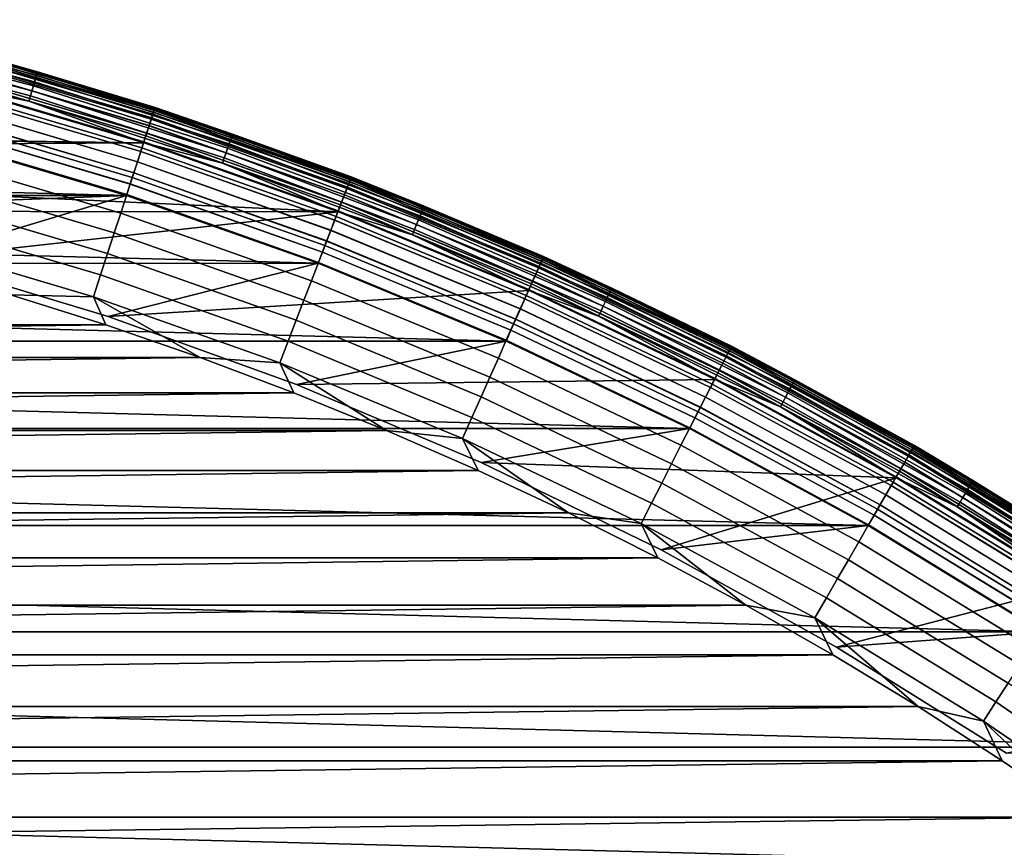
# Model space of a CAD drawing. Header units: metres. Extents: x -22 to 244, y -22 to 22.
# Tile 58 of 146: x 5.91 to 11.24, y 16.45 to 20.92. Entities that reach past the tile are written whole.
import ezdxf

# ---------------------------------------------------------------- set-up
doc = ezdxf.new("R2010")
doc.units = ezdxf.units.M
doc.layers.add('solid_10_151_113_XXX', color=7, linetype='CONTINUOUS')

msp = doc.modelspace()

# ---------------------------------------------------------------- linework, layer by layer
at = {"layer": 'solid_10_151_113_XXX'}
for points in [[(4.929534, 20.888098, 213.332565), (5.998291, 20.606636, 213.332565), (5.992594, 20.587063, 213.30867), (4.924852, 20.868258, 213.30867)], [(4.933299, 20.904051, 213.359375), (6.002872, 20.622374, 213.359375), (5.998291, 20.606636, 213.332565), (4.929534, 20.888098, 213.332565)], [(4.936054, 20.915724, 213.388412), (6.006224, 20.633888, 213.388412), (6.002872, 20.622374, 213.359375), (4.933299, 20.904051, 213.359375)], [(4.93773, 20.922825, 213.418961), (6.008264, 20.640896, 213.418961), (6.006224, 20.633888, 213.388412), (4.936054, 20.915724, 213.388412)], [(4.93773, 20.922825, 213.418961), (5.56461, 20.767405, 213.449997), (6.008264, 20.640896, 213.418961)], [(4.913217, 20.818956, 213.27182), (5.978436, 20.538425, 213.27182), (5.970325, 20.510561, 213.259796), (4.906551, 20.79071, 213.259796)], [(4.919368, 20.84502, 213.288254), (5.985921, 20.564138, 213.288254), (5.978436, 20.538425, 213.27182), (4.913217, 20.818956, 213.27182)], [(4.924852, 20.868258, 213.30867), (5.992594, 20.587063, 213.30867), (5.985921, 20.564138, 213.288254), (4.919368, 20.84502, 213.288254)], [(4.906551, 20.79071, 213.259796), (5.970325, 20.510561, 213.259796), (5.961788, 20.481232, 213.252457), (4.899535, 20.760983, 213.252457)], [(5.562908, 20.761055, 268.875427), (6.641834, 20.441463, 268.875427), (6.643863, 20.447716, 268.75), (5.564608, 20.767406, 268.75)], [(6.642543, 20.443647, 0.934737), (5.563502, 20.763273, 0.934737), (5.56461, 20.767405, 1), (6.643865, 20.447716, 1)], [(5.563524, 20.763355, 212.364609), (6.64257, 20.443727, 212.364609), (6.643865, 20.447716, 212.300003), (5.56461, 20.767405, 212.300003)], [(5.564608, 20.767406, 268.75), (6.643863, 20.447716, 268.75), (6.643866, 20.447716, 213.449997), (5.56461, 20.767405, 213.449997)], [(6.643865, 20.447716, 1), (5.56461, 20.767405, 1), (5.56461, 20.767405, 212.300003), (6.643865, 20.447716, 212.300003)], [(6.008264, 20.640896, 213.418961), (5.56461, 20.767405, 213.449997), (6.643866, 20.447716, 213.449997)], [(4.899535, 20.760983, 213.252457), (5.961788, 20.481232, 213.252457), (5.514802, 20.573696, 213.25)], [(5.554746, 20.730593, 0.808537), (6.632089, 20.41147, 0.808537), (6.623135, 20.383913, 0.74983), (5.547246, 20.702606, 0.74983)], [(5.547331, 20.702921, 212.549606), (6.623236, 20.384224, 212.549606), (6.632166, 20.411709, 212.49086), (5.554811, 20.730835, 212.49086)], [(5.549388, 20.7106, 269.121063), (6.625692, 20.391783, 269.121063), (6.635754, 20.42275, 268.999603), (5.557816, 20.74205, 268.999603)], [(5.560195, 20.750933, 0.870527), (6.638596, 20.431496, 0.870527), (6.632089, 20.41147, 0.808537), (5.554746, 20.730593, 0.808537)], [(5.554811, 20.730835, 212.49086), (6.632166, 20.411709, 212.49086), (6.638648, 20.431656, 212.428833), (5.560239, 20.751095, 212.428833)], [(5.557816, 20.74205, 268.999603), (6.635754, 20.42275, 268.999603), (6.641834, 20.441463, 268.875427), (5.562908, 20.761055, 268.875427)], [(5.563502, 20.763273, 0.934737), (6.642543, 20.443647, 0.934737), (6.638596, 20.431496, 0.870527), (5.560195, 20.750933, 0.870527)], [(5.560239, 20.751095, 212.428833), (6.638648, 20.431656, 212.428833), (6.64257, 20.443727, 212.364609), (5.563524, 20.763355, 212.364609)], [(5.522934, 20.611872, 269.350433), (6.594107, 20.294575, 269.350433), (6.611759, 20.348902, 269.238434), (5.537718, 20.667048, 269.238434)], [(5.537826, 20.667448, 0.695412), (6.611887, 20.349297, 0.695412), (6.598539, 20.308216, 0.646215), (5.526647, 20.625725, 0.646215)], [(5.526766, 20.626173, 212.65332), (6.598682, 20.308657, 212.65332), (6.61201, 20.349676, 212.604065), (5.537929, 20.667833, 212.604065)], [(5.537718, 20.667048, 269.238434), (6.611759, 20.348902, 269.238434), (6.625692, 20.391783, 269.121063), (5.549388, 20.7106, 269.121063)], [(5.547246, 20.702606, 0.74983), (6.623135, 20.383913, 0.74983), (6.611887, 20.349297, 0.695412), (5.537826, 20.667448, 0.695412)], [(5.537929, 20.667833, 212.604065), (6.61201, 20.349676, 212.604065), (6.623236, 20.384224, 212.549606), (5.547331, 20.702921, 212.549606)], [(5.505198, 20.545677, 269.455841), (6.572931, 20.229401, 269.455841), (6.594107, 20.294575, 269.350433), (5.522934, 20.611872, 269.350433)], [(5.526647, 20.625725, 0.646215), (6.598539, 20.308216, 0.646215), (6.583319, 20.261374, 0.603084), (5.513899, 20.57815, 0.603084)], [(5.514033, 20.578651, 212.696518), (6.58348, 20.261868, 212.696518), (6.598682, 20.308657, 212.65332), (5.526766, 20.626173, 212.65332)], [(5.998291, 20.606636, 213.332565), (7.051142, 20.270529, 213.332565), (7.044445, 20.251276, 213.30867), (5.992594, 20.587063, 213.30867)], [(6.002872, 20.622374, 213.359375), (7.056528, 20.286011, 213.359375), (7.051142, 20.270529, 213.332565), (5.998291, 20.606636, 213.332565)], [(6.006224, 20.633888, 213.388412), (7.060468, 20.297337, 213.388412), (7.056528, 20.286011, 213.359375), (6.002872, 20.622374, 213.359375)], [(6.008264, 20.640896, 213.418961), (7.062865, 20.30423, 213.418961), (7.060468, 20.297337, 213.388412), (6.006224, 20.633888, 213.388412)], [(6.008264, 20.640896, 213.418961), (6.643866, 20.447716, 213.449997), (7.062865, 20.30423, 213.418961)], [(5.514802, 20.573696, 213.25), (6.584336, 20.256763, 213.25), (0, 20.346386, 213.25), (-5.514826, 20.573689, 213.25)], [(5.513899, 20.57815, 0.603084), (6.583319, 20.261374, 0.603084), (6.566488, 20.209574, 0.566758), (5.499802, 20.525541, 0.566758)], [(5.499949, 20.526089, 212.73291), (6.566664, 20.210114, 212.73291), (6.58348, 20.261868, 212.696518), (5.514033, 20.578651, 212.696518)], [(5.961788, 20.481232, 213.252457), (6.584336, 20.256763, 213.25), (5.514802, 20.573696, 213.25)], [(5.985921, 20.564138, 213.288254), (7.0366, 20.228724, 213.288254), (7.027802, 20.203432, 213.27182), (5.978436, 20.538425, 213.27182)], [(5.992594, 20.587063, 213.30867), (7.044445, 20.251276, 213.30867), (7.0366, 20.228724, 213.288254), (5.985921, 20.564138, 213.288254)], [(5.499802, 20.525541, 0.566758), (6.566488, 20.209574, 0.566758), (6.548335, 20.153704, 0.53786), (5.484598, 20.468798, 0.53786)], [(5.484704, 20.469194, 269.553528), (6.548462, 20.154095, 269.553528), (6.572931, 20.229401, 269.455841), (5.505198, 20.545677, 269.455841)], [(5.484754, 20.469381, 212.761887), (6.548522, 20.154278, 212.761887), (6.566664, 20.210114, 212.73291), (5.499949, 20.526089, 212.73291)], [(5.970325, 20.510561, 213.259796), (7.018268, 20.176022, 213.259796), (7.008232, 20.147171, 213.252457), (5.961788, 20.481232, 213.252457)], [(5.978436, 20.538425, 213.27182), (7.027802, 20.203432, 213.27182), (7.018268, 20.176022, 213.259796), (5.970325, 20.510561, 213.259796)], [(5.461678, 20.383259, 269.642365), (6.52097, 20.069483, 269.642365), (6.548462, 20.154095, 269.553528), (5.484704, 20.469194, 269.553528)], [(5.484598, 20.468798, 0.53786), (6.548335, 20.153704, 0.53786), (6.529171, 20.094721, 0.516885), (5.468546, 20.408894, 0.516885)], [(5.46871, 20.409504, 212.782944), (6.529366, 20.095324, 212.782944), (6.548522, 20.154278, 212.761887), (5.484754, 20.469381, 212.761887)], [(5.961788, 20.481232, 213.252457), (7.008232, 20.147171, 213.252457), (6.584336, 20.256763, 213.25)], [(6.641834, 20.441463, 268.875427), (7.702555, 20.065842, 268.875427), (7.704909, 20.07198, 268.75), (6.643863, 20.447716, 268.75)], [(7.703378, 20.067986, 0.934737), (6.642543, 20.443647, 0.934737), (6.643865, 20.447716, 1), (7.704911, 20.07198, 1)], [(6.64257, 20.443727, 212.364609), (7.703408, 20.068066, 212.364609), (7.704911, 20.07198, 212.300003), (6.643865, 20.447716, 212.300003)], [(6.643863, 20.447716, 268.75), (7.704909, 20.07198, 268.75), (7.704911, 20.07198, 213.449997), (6.643866, 20.447716, 213.449997)], [(7.704911, 20.07198, 1), (6.643865, 20.447716, 1), (6.643865, 20.447716, 212.300003), (7.704911, 20.07198, 212.300003)], [(7.062865, 20.30423, 213.418961), (6.643866, 20.447716, 213.449997), (7.704911, 20.07198, 213.449997)], [(5.468546, 20.408894, 0.516885), (6.529171, 20.094721, 0.516885), (6.509324, 20.033638, 0.504193), (5.451923, 20.346855, 0.504193)], [(5.452091, 20.347481, 212.795715), (6.509524, 20.034256, 212.795715), (6.529366, 20.095324, 212.782944), (5.46871, 20.409504, 212.782944)], [(6.611759, 20.348902, 269.238434), (7.667677, 19.974981, 269.238434), (7.683836, 20.017075, 269.121063), (6.625692, 20.391783, 269.121063)], [(6.632089, 20.41147, 0.808537), (7.691253, 20.0364, 0.808537), (7.68087, 20.00935, 0.74983), (6.623135, 20.383913, 0.74983)], [(6.623236, 20.384224, 212.549606), (7.680987, 20.009655, 212.549606), (7.691343, 20.036634, 212.49086), (6.632166, 20.411709, 212.49086)], [(6.625692, 20.391783, 269.121063), (7.683836, 20.017075, 269.121063), (7.695504, 20.047474, 268.999603), (6.635754, 20.42275, 268.999603)], [(6.638596, 20.431496, 0.870527), (7.698799, 20.056057, 0.870527), (7.691253, 20.0364, 0.808537), (6.632089, 20.41147, 0.808537)], [(6.632166, 20.411709, 212.49086), (7.691343, 20.036634, 212.49086), (7.69886, 20.056215, 212.428833), (6.638648, 20.431656, 212.428833)], [(6.635754, 20.42275, 268.999603), (7.695504, 20.047474, 268.999603), (7.702555, 20.065842, 268.875427), (6.641834, 20.441463, 268.875427)], [(6.642543, 20.443647, 0.934737), (7.703378, 20.067986, 0.934737), (7.698799, 20.056057, 0.870527), (6.638596, 20.431496, 0.870527)], [(6.638648, 20.431656, 212.428833), (7.69886, 20.056215, 212.428833), (7.703408, 20.068066, 212.364609), (6.64257, 20.443727, 212.364609)], [(6.584336, 20.256763, 213.25), (1.082858, 20.317549, 213.25), (0, 20.346386, 213.25)], [(5.451923, 20.346855, 0.504193), (6.509324, 20.033638, 0.504193), (6.489937, 19.971996, 0.5), (5.43567, 20.284315, 0.5)], [(5.452091, 20.347481, 212.795715), (5.435685, 20.284311, 212.800003), (6.489954, 19.971991, 212.800003), (6.509524, 20.034256, 212.795715)], [(5.436372, 20.288816, 269.721405), (6.490757, 19.976494, 269.721405), (6.52097, 20.069483, 269.642365), (5.461678, 20.383259, 269.642365)], [(6.594107, 20.294575, 269.350433), (7.647206, 19.921654, 269.350433), (7.667677, 19.974981, 269.238434), (6.611759, 20.348902, 269.238434)], [(6.611887, 20.349297, 0.695412), (7.667826, 19.97537, 0.695412), (7.652346, 19.935043, 0.646215), (6.598539, 20.308216, 0.646215)], [(6.598682, 20.308657, 212.65332), (7.652512, 19.935476, 212.65332), (7.667969, 19.975742, 212.604065), (6.61201, 20.349676, 212.604065)], [(6.623135, 20.383913, 0.74983), (7.68087, 20.00935, 0.74983), (7.667826, 19.97537, 0.695412), (6.611887, 20.349297, 0.695412)], [(6.61201, 20.349676, 212.604065), (7.667969, 19.975742, 212.604065), (7.680987, 20.009655, 212.549606), (6.623236, 20.384224, 212.549606)], [(6.584336, 20.256763, 213.25), (2.162697, 20.231117, 213.25), (1.082858, 20.317549, 213.25)], [(5.409064, 20.186903, 269.789795), (6.458152, 19.87615, 269.789795), (6.490757, 19.976494, 269.721405), (5.436372, 20.288816, 269.721405)], [(6.572931, 20.229401, 269.455841), (7.622648, 19.857677, 269.455841), (7.647206, 19.921654, 269.350433), (6.594107, 20.294575, 269.350433)], [(6.598539, 20.308216, 0.646215), (7.652346, 19.935043, 0.646215), (7.634696, 19.889061, 0.603084), (6.583319, 20.261374, 0.603084)], [(6.58348, 20.261868, 212.696518), (7.634881, 19.889547, 212.696518), (7.652512, 19.935476, 212.65332), (6.598682, 20.308657, 212.65332)], [(7.056528, 20.286011, 213.359375), (8.09147, 19.895851, 213.359375), (8.085295, 19.880669, 213.332565), (7.051142, 20.270529, 213.332565)], [(7.060468, 20.297337, 213.388412), (8.095987, 19.906961, 213.388412), (8.09147, 19.895851, 213.359375), (7.056528, 20.286011, 213.359375)], [(7.062865, 20.30423, 213.418961), (8.098737, 19.913721, 213.418961), (8.095987, 19.906961, 213.388412), (7.060468, 20.297337, 213.388412)], [(7.062865, 20.30423, 213.418961), (7.704911, 20.07198, 213.449997), (8.098737, 19.913721, 213.418961)], [(-6.489959, 19.971989, 0.5), (-5.43569, 20.284309, 0.5), (6.489937, 19.971996, 0.5)], [(-5.43569, 20.284309, 0.5), (5.43567, 20.284315, 0.5), (6.489937, 19.971996, 0.5)], [(6.584336, 20.256763, 213.25), (7.635867, 19.884253, 213.25), (3.236387, 20.087339, 213.25), (2.162697, 20.231117, 213.25)], [(4.300873, 19.886627, 212.800003), (6.489954, 19.971991, 212.800003), (5.435685, 20.284311, 212.800003), (3.236405, 20.087336, 212.800003)], [(6.583319, 20.261374, 0.603084), (7.634696, 19.889061, 0.603084), (7.615177, 19.838213, 0.566758), (6.566488, 20.209574, 0.566758)], [(6.566664, 20.210114, 212.73291), (7.61538, 19.838743, 212.73291), (7.634881, 19.889547, 212.696518), (6.58348, 20.261868, 212.696518)], [(7.008232, 20.147171, 213.252457), (7.635867, 19.884253, 213.25), (6.584336, 20.256763, 213.25)], [(7.044445, 20.251276, 213.30867), (8.077615, 19.861784, 213.30867), (8.06862, 19.839666, 213.288254), (7.0366, 20.228724, 213.288254)], [(7.051142, 20.270529, 213.332565), (8.085295, 19.880669, 213.332565), (8.077615, 19.861784, 213.30867), (7.044445, 20.251276, 213.30867)], [(5.380055, 20.078638, 269.846771), (6.423516, 19.76955, 269.846771), (6.458152, 19.87615, 269.789795), (5.409064, 20.186903, 269.789795)], [(6.566488, 20.209574, 0.566758), (7.615177, 19.838213, 0.566758), (7.594124, 19.783371, 0.53786), (6.548335, 20.153704, 0.53786)], [(6.548462, 20.154095, 269.553528), (7.594272, 19.783754, 269.553528), (7.622648, 19.857677, 269.455841), (6.572931, 20.229401, 269.455841)], [(6.548522, 20.154278, 212.761887), (7.594341, 19.783936, 212.761887), (7.61538, 19.838743, 212.73291), (6.566664, 20.210114, 212.73291)], [(7.027802, 20.203432, 213.27182), (8.058532, 19.814861, 213.27182), (8.047599, 19.787977, 213.259796), (7.018268, 20.176022, 213.259796)], [(7.0366, 20.228724, 213.288254), (8.06862, 19.839666, 213.288254), (8.058532, 19.814861, 213.27182), (7.027802, 20.203432, 213.27182)], [(6.52097, 20.069483, 269.642365), (7.562389, 19.700697, 269.642365), (7.594272, 19.783754, 269.553528), (6.548462, 20.154095, 269.553528)], [(6.548335, 20.153704, 0.53786), (7.594124, 19.783371, 0.53786), (7.571899, 19.725471, 0.516885), (6.529171, 20.094721, 0.516885)], [(6.529366, 20.095324, 212.782944), (7.572126, 19.726063, 212.782944), (7.594341, 19.783936, 212.761887), (6.548522, 20.154278, 212.761887)], [(7.018268, 20.176022, 213.259796), (8.047599, 19.787977, 213.259796), (8.036091, 19.759682, 213.252457), (7.008232, 20.147171, 213.252457)], [(7.008232, 20.147171, 213.252457), (8.036091, 19.759682, 213.252457), (7.635867, 19.884253, 213.25)], [(7.635867, 19.884253, 213.25), (4.300851, 19.886631, 213.25), (3.236387, 20.087339, 213.25)], [(5.349662, 19.96521, 269.891693), (6.387228, 19.657867, 269.891693), (6.423516, 19.76955, 269.846771), (5.380055, 20.078638, 269.846771)], [(6.529171, 20.094721, 0.516885), (7.571899, 19.725471, 0.516885), (7.548882, 19.665512, 0.504193), (6.509324, 20.033638, 0.504193)], [(6.509524, 20.034256, 212.795715), (7.549115, 19.666117, 212.795715), (7.572126, 19.726063, 212.782944), (6.529366, 20.095324, 212.782944)], [(6.509324, 20.033638, 0.504193), (7.548882, 19.665512, 0.504193), (7.526398, 19.604931, 0.5), (6.489937, 19.971996, 0.5)], [(6.509524, 20.034256, 212.795715), (6.489954, 19.971991, 212.800003), (7.52642, 19.604921, 212.800003), (7.549115, 19.666117, 212.795715)], [(6.490757, 19.976494, 269.721405), (7.52735, 19.609417, 269.721405), (7.562389, 19.700697, 269.642365), (6.52097, 20.069483, 269.642365)], [(7.691253, 20.0364, 0.808537), (8.729337, 19.606411, 0.808537), (8.717551, 19.579941, 0.74983), (7.68087, 20.00935, 0.74983)], [(7.680987, 20.009655, 212.549606), (8.717685, 19.58024, 212.549606), (8.729439, 19.60664, 212.49086), (7.691343, 20.036634, 212.49086)], [(7.683836, 20.017075, 269.121063), (8.720918, 19.587502, 269.121063), (8.734161, 19.617249, 268.999603), (7.695504, 20.047474, 268.999603)], [(7.698799, 20.056057, 0.870527), (8.737902, 19.625648, 0.870527), (8.729337, 19.606411, 0.808537), (7.691253, 20.0364, 0.808537)], [(7.691343, 20.036634, 212.49086), (8.729439, 19.60664, 212.49086), (8.73797, 19.625803, 212.428833), (7.69886, 20.056215, 212.428833)], [(7.695504, 20.047474, 268.999603), (8.734161, 19.617249, 268.999603), (8.742164, 19.635221, 268.875427), (7.702555, 20.065842, 268.875427)], [(7.703378, 20.067986, 0.934737), (8.743098, 19.63732, 0.934737), (8.737902, 19.625648, 0.870527), (7.698799, 20.056057, 0.870527)], [(7.69886, 20.056215, 212.428833), (8.73797, 19.625803, 212.428833), (8.743133, 19.637398, 212.364609), (7.703408, 20.068066, 212.364609)], [(7.702555, 20.065842, 268.875427), (8.742164, 19.635221, 268.875427), (8.744835, 19.641228, 268.75), (7.704909, 20.07198, 268.75)], [(8.743098, 19.63732, 0.934737), (7.703378, 20.067986, 0.934737), (7.704911, 20.07198, 1), (8.744838, 19.641228, 1)], [(7.703408, 20.068066, 212.364609), (8.743133, 19.637398, 212.364609), (8.744838, 19.641228, 212.300003), (7.704911, 20.07198, 212.300003)], [(7.704909, 20.07198, 268.75), (8.744835, 19.641228, 268.75), (8.744838, 19.641228, 213.449997), (7.704911, 20.07198, 213.449997)], [(8.744838, 19.641228, 1), (7.704911, 20.07198, 1), (7.704911, 20.07198, 212.300003), (8.744838, 19.641228, 212.300003)], [(8.098737, 19.913721, 213.418961), (7.704911, 20.07198, 213.449997), (8.744838, 19.641228, 213.449997)], [(-7.526426, 19.604919, 0.5), (-6.489959, 19.971989, 0.5), (7.526398, 19.604931, 0.5)], [(-6.489959, 19.971989, 0.5), (6.489937, 19.971996, 0.5), (7.526398, 19.604931, 0.5)], [(4.300873, 19.886627, 212.800003), (5.353235, 19.629526, 212.800003), (6.489954, 19.971991, 212.800003)], [(6.390269, 19.316828, 212.800003), (7.52642, 19.604921, 212.800003), (6.489954, 19.971991, 212.800003), (5.353235, 19.629526, 212.800003)], [(6.458152, 19.87615, 269.789795), (7.489539, 19.510916, 269.789795), (7.52735, 19.609417, 269.721405), (6.490757, 19.976494, 269.721405)], [(7.647206, 19.921654, 269.350433), (8.679345, 19.494127, 269.350433), (8.702579, 19.54631, 269.238434), (7.667677, 19.974981, 269.238434)], [(7.667826, 19.97537, 0.695412), (8.702747, 19.546692, 0.695412), (8.685179, 19.507231, 0.646215), (7.652346, 19.935043, 0.646215)], [(7.652512, 19.935476, 212.65332), (8.685367, 19.507652, 212.65332), (8.702909, 19.547054, 212.604065), (7.667969, 19.975742, 212.604065)], [(7.667677, 19.974981, 269.238434), (8.702579, 19.54631, 269.238434), (8.720918, 19.587502, 269.121063), (7.683836, 20.017075, 269.121063)], [(7.68087, 20.00935, 0.74983), (8.717551, 19.579941, 0.74983), (8.702747, 19.546692, 0.695412), (7.667826, 19.97537, 0.695412)], [(7.667969, 19.975742, 212.604065), (8.702909, 19.547054, 212.604065), (8.717685, 19.58024, 212.549606), (7.680987, 20.009655, 212.549606)], [(5.318219, 19.847862, 269.924103), (6.349687, 19.542328, 269.924103), (6.387228, 19.657867, 269.891693), (5.349662, 19.96521, 269.891693)], [(7.622648, 19.857677, 269.455841), (8.651472, 19.431524, 269.455841), (8.679345, 19.494127, 269.350433), (7.647206, 19.921654, 269.350433)], [(7.652346, 19.935043, 0.646215), (8.685179, 19.507231, 0.646215), (8.665146, 19.462236, 0.603084), (7.634696, 19.889061, 0.603084)], [(7.634881, 19.889547, 212.696518), (8.665357, 19.462709, 212.696518), (8.685367, 19.507652, 212.65332), (7.652512, 19.935476, 212.65332)], [(8.098737, 19.913721, 213.418961), (9.113132, 19.470404, 213.418961), (9.110039, 19.463795, 213.388412), (8.095987, 19.906961, 213.388412)], [(8.098737, 19.913721, 213.418961), (8.744838, 19.641228, 213.449997), (9.113132, 19.470404, 213.418961)], [(7.635867, 19.884253, 213.25), (5.353179, 19.629541, 213.25), (4.300851, 19.886631, 213.25)], [(7.635867, 19.884253, 213.25), (8.666456, 19.457197, 213.25), (6.390347, 19.316803, 213.25), (5.353179, 19.629541, 213.25)], [(6.423516, 19.76955, 269.846771), (7.449371, 19.406277, 269.846771), (7.489539, 19.510916, 269.789795), (6.458152, 19.87615, 269.789795)], [(7.634696, 19.889061, 0.603084), (8.665146, 19.462236, 0.603084), (8.642992, 19.412477, 0.566758), (7.615177, 19.838213, 0.566758)], [(7.61538, 19.838743, 212.73291), (8.643223, 19.412996, 212.73291), (8.665357, 19.462709, 212.696518), (7.634881, 19.889547, 212.696518)], [(8.036091, 19.759682, 213.252457), (8.666456, 19.457197, 213.25), (7.635867, 19.884253, 213.25)], [(8.077615, 19.861784, 213.30867), (9.089365, 19.419624, 213.30867), (9.079243, 19.397999, 213.288254), (8.06862, 19.839666, 213.288254)], [(8.085295, 19.880669, 213.332565), (9.098006, 19.438087, 213.332565), (9.089365, 19.419624, 213.30867), (8.077615, 19.861784, 213.30867)], [(8.09147, 19.895851, 213.359375), (9.104955, 19.452932, 213.359375), (9.098006, 19.438087, 213.332565), (8.085295, 19.880669, 213.332565)], [(8.095987, 19.906961, 213.388412), (9.110039, 19.463795, 213.388412), (9.104955, 19.452932, 213.359375), (8.09147, 19.895851, 213.359375)], [(5.286071, 19.727884, 269.943604), (6.311304, 19.424196, 269.943604), (6.349687, 19.542328, 269.924103), (5.318219, 19.847862, 269.924103)], [(7.615177, 19.838213, 0.566758), (8.642992, 19.412477, 0.566758), (8.619099, 19.358812, 0.53786), (7.594124, 19.783371, 0.53786)], [(7.594272, 19.783754, 269.553528), (8.619266, 19.359188, 269.553528), (8.651472, 19.431524, 269.455841), (7.622648, 19.857677, 269.455841)], [(7.594341, 19.783936, 212.761887), (8.619345, 19.359364, 212.761887), (8.643223, 19.412996, 212.73291), (7.61538, 19.838743, 212.73291)], [(8.058532, 19.814861, 213.27182), (9.067891, 19.373745, 213.27182), (9.055589, 19.34746, 213.259796), (8.047599, 19.787977, 213.259796)], [(8.06862, 19.839666, 213.288254), (9.079243, 19.397999, 213.288254), (9.067891, 19.373745, 213.27182), (8.058532, 19.814861, 213.27182)], [(6.387228, 19.657867, 269.891693), (7.407288, 19.296646, 269.891693), (7.449371, 19.406277, 269.846771), (6.423516, 19.76955, 269.846771)], [(7.562389, 19.700697, 269.642365), (8.583079, 19.277912, 269.642365), (8.619266, 19.359188, 269.553528), (7.594272, 19.783754, 269.553528)], [(7.594124, 19.783371, 0.53786), (8.619099, 19.358812, 0.53786), (8.593874, 19.302156, 0.516885), (7.571899, 19.725471, 0.516885)], [(7.572126, 19.726063, 212.782944), (8.594131, 19.302734, 212.782944), (8.619345, 19.359364, 212.761887), (7.594341, 19.783936, 212.761887)], [(8.047599, 19.787977, 213.259796), (9.055589, 19.34746, 213.259796), (9.04264, 19.319796, 213.252457), (8.036091, 19.759682, 213.252457)], [(8.036091, 19.759682, 213.252457), (9.04264, 19.319796, 213.252457), (8.666456, 19.457197, 213.25)], [(5.286071, 19.727884, 269.943604), (5.862307, 19.435106, 269.950012), (6.311304, 19.424196, 269.943604)], [(7.52735, 19.609417, 269.721405), (8.543311, 19.188591, 269.721405), (8.583079, 19.277912, 269.642365), (7.562389, 19.700697, 269.642365)], [(7.571899, 19.725471, 0.516885), (8.593874, 19.302156, 0.516885), (8.56775, 19.243483, 0.504193), (7.548882, 19.665512, 0.504193)], [(7.549115, 19.666117, 212.795715), (8.568014, 19.244076, 212.795715), (8.594131, 19.302734, 212.782944), (7.572126, 19.726063, 212.782944)], [(6.349687, 19.542328, 269.924103), (7.363751, 19.183228, 269.924103), (7.407288, 19.296646, 269.891693), (6.387228, 19.657867, 269.891693)], [(7.548882, 19.665512, 0.504193), (8.56775, 19.243483, 0.504193), (8.542207, 19.184126, 0.5), (7.526398, 19.604931, 0.5)], [(7.549115, 19.666117, 212.795715), (7.52642, 19.604921, 212.800003), (8.542225, 19.184118, 212.800003), (8.568014, 19.244076, 212.795715)], [(-8.54223, 19.184116, 0.5), (-7.526426, 19.604919, 0.5), (8.542207, 19.184126, 0.5)], [(-7.526426, 19.604919, 0.5), (7.526398, 19.604931, 0.5), (8.542207, 19.184126, 0.5)], [(5.353179, 19.629541, 213.25), (6.390347, 19.316803, 213.25), (6.390269, 19.316828, 212.800003), (5.353235, 19.629526, 212.800003)], [(7.409357, 18.949324, 212.800003), (8.542225, 19.184118, 212.800003), (7.52642, 19.604921, 212.800003), (6.390269, 19.316828, 212.800003)], [(7.489539, 19.510916, 269.789795), (8.500398, 19.092205, 269.789795), (8.543311, 19.188591, 269.721405), (7.52735, 19.609417, 269.721405)], [(8.729337, 19.606411, 0.808537), (9.743494, 19.122684, 0.808537), (9.73034, 19.096867, 0.74983), (8.717551, 19.579941, 0.74983)], [(8.717685, 19.58024, 212.549606), (9.730488, 19.097158, 212.549606), (9.743608, 19.122906, 212.49086), (8.729439, 19.60664, 212.49086)], [(8.720918, 19.587502, 269.121063), (9.734097, 19.10424, 269.121063), (9.748878, 19.133253, 268.999603), (8.734161, 19.617249, 268.999603)], [(8.737902, 19.625648, 0.870527), (9.753054, 19.141445, 0.870527), (9.743494, 19.122684, 0.808537), (8.729337, 19.606411, 0.808537)], [(8.729439, 19.60664, 212.49086), (9.743608, 19.122906, 212.49086), (9.75313, 19.141596, 212.428833), (8.73797, 19.625803, 212.428833)], [(8.734161, 19.617249, 268.999603), (9.748878, 19.133253, 268.999603), (9.757812, 19.150784, 268.875427), (8.742164, 19.635221, 268.875427)], [(8.743098, 19.63732, 0.934737), (9.758854, 19.152828, 0.934737), (9.753054, 19.141445, 0.870527), (8.737902, 19.625648, 0.870527)], [(8.73797, 19.625803, 212.428833), (9.75313, 19.141596, 212.428833), (9.758892, 19.152905, 212.364609), (8.743133, 19.637398, 212.364609)], [(8.742164, 19.635221, 268.875427), (9.757812, 19.150784, 268.875427), (9.760793, 19.156641, 268.75), (8.744835, 19.641228, 268.75)], [(9.758854, 19.152828, 0.934737), (8.743098, 19.63732, 0.934737), (8.744838, 19.641228, 1), (9.760796, 19.156641, 1)], [(8.743133, 19.637398, 212.364609), (9.758892, 19.152905, 212.364609), (9.760796, 19.156641, 212.300003), (8.744838, 19.641228, 212.300003)], [(8.744835, 19.641228, 268.75), (9.760793, 19.156641, 268.75), (9.760796, 19.156641, 213.449997), (8.744838, 19.641228, 213.449997)], [(9.760796, 19.156641, 1), (8.744838, 19.641228, 1), (8.744838, 19.641228, 212.300003), (9.760796, 19.156641, 212.300003)], [(9.113132, 19.470404, 213.418961), (8.744838, 19.641228, 213.449997), (9.760796, 19.156641, 213.449997)], [(6.311304, 19.424196, 269.943604), (7.319239, 19.067268, 269.943604), (7.363751, 19.183228, 269.924103), (6.349687, 19.542328, 269.924103)], [(8.679345, 19.494127, 269.350433), (9.687694, 19.01317, 269.350433), (9.713627, 19.064066, 269.238434), (8.702579, 19.54631, 269.238434)], [(8.702747, 19.546692, 0.695412), (9.713816, 19.064436, 0.695412), (9.694205, 19.025949, 0.646215), (8.685179, 19.507231, 0.646215)], [(8.685367, 19.507652, 212.65332), (9.694415, 19.026361, 212.65332), (9.713997, 19.064791, 212.604065), (8.702909, 19.547054, 212.604065)], [(8.702579, 19.54631, 269.238434), (9.713627, 19.064066, 269.238434), (9.734097, 19.10424, 269.121063), (8.720918, 19.587502, 269.121063)], [(8.717551, 19.579941, 0.74983), (9.73034, 19.096867, 0.74983), (9.713816, 19.064436, 0.695412), (8.702747, 19.546692, 0.695412)], [(8.702909, 19.547054, 212.604065), (9.713997, 19.064791, 212.604065), (9.730488, 19.097158, 212.549606), (8.717685, 19.58024, 212.549606)], [(7.449371, 19.406277, 269.846771), (8.454808, 18.989811, 269.846771), (8.500398, 19.092205, 269.789795), (7.489539, 19.510916, 269.789795)], [(8.651472, 19.431524, 269.455841), (9.656583, 18.95211, 269.455841), (9.687694, 19.01317, 269.350433), (8.679345, 19.494127, 269.350433)], [(8.685179, 19.507231, 0.646215), (9.694205, 19.025949, 0.646215), (9.671845, 18.982065, 0.603084), (8.665146, 19.462236, 0.603084)], [(8.665357, 19.462709, 212.696518), (9.672081, 18.982527, 212.696518), (9.694415, 19.026361, 212.65332), (8.685367, 19.507652, 212.65332)], [(6.377805, 19.272093, 269.950012), (5.862307, 19.435106, 269.950012), (-6.377798, 19.272095, 269.950012)], [(6.311304, 19.424196, 269.943604), (5.862307, 19.435106, 269.950012), (6.377805, 19.272093, 269.950012)], [(8.666456, 19.457197, 213.25), (9.673222, 18.976795, 213.25), (7.409348, 18.949327, 213.25), (6.390347, 19.316803, 213.25)], [(8.665146, 19.462236, 0.603084), (9.671845, 18.982065, 0.603084), (9.647118, 18.933535, 0.566758), (8.642992, 19.412477, 0.566758)], [(8.643223, 19.412996, 212.73291), (9.647375, 18.93404, 212.73291), (9.672081, 18.982527, 212.696518), (8.665357, 19.462709, 212.696518)], [(9.04264, 19.319796, 213.252457), (9.673222, 18.976795, 213.25), (8.666456, 19.457197, 213.25)], [(9.098006, 19.438087, 213.332565), (10.086592, 18.94396, 213.332565), (10.077011, 18.925966, 213.30867), (9.089365, 19.419624, 213.30867)], [(9.104955, 19.452932, 213.359375), (10.094296, 18.958429, 213.359375), (10.086592, 18.94396, 213.332565), (9.098006, 19.438087, 213.332565)], [(9.110039, 19.463795, 213.388412), (10.099932, 18.969013, 213.388412), (10.094296, 18.958429, 213.359375), (9.104955, 19.452932, 213.359375)], [(9.113132, 19.470404, 213.418961), (10.103361, 18.975454, 213.418961), (10.099932, 18.969013, 213.388412), (9.110039, 19.463795, 213.388412)], [(9.113132, 19.470404, 213.418961), (9.760796, 19.156641, 213.449997), (10.103361, 18.975454, 213.418961)], [(6.311304, 19.424196, 269.943604), (6.377805, 19.272093, 269.950012), (6.888712, 19.095434, 269.950012)], [(6.311304, 19.424196, 269.943604), (6.888712, 19.095434, 269.950012), (7.319239, 19.067268, 269.943604)], [(7.407288, 19.296646, 269.891693), (8.407045, 18.882532, 269.891693), (8.454808, 18.989811, 269.846771), (7.449371, 19.406277, 269.846771)], [(8.642992, 19.412477, 0.566758), (9.647118, 18.933535, 0.566758), (9.620448, 18.881193, 0.53786), (8.619099, 19.358812, 0.53786)], [(8.619266, 19.359188, 269.553528), (9.620635, 18.881559, 269.553528), (9.656583, 18.95211, 269.455841), (8.651472, 19.431524, 269.455841)], [(8.619345, 19.359364, 212.761887), (9.620723, 18.881731, 212.761887), (9.647375, 18.93404, 212.73291), (8.643223, 19.412996, 212.73291)], [(9.079243, 19.397999, 213.288254), (10.065789, 18.90489, 213.288254), (10.053204, 18.881254, 213.27182), (9.067891, 19.373745, 213.27182)], [(9.089365, 19.419624, 213.30867), (10.077011, 18.925966, 213.30867), (10.065789, 18.90489, 213.288254), (9.079243, 19.397999, 213.288254)], [(8.583079, 19.277912, 269.642365), (9.580245, 18.80229, 269.642365), (9.620635, 18.881559, 269.553528), (8.619266, 19.359188, 269.553528)], [(8.619099, 19.358812, 0.53786), (9.620448, 18.881193, 0.53786), (9.592293, 18.825935, 0.516885), (8.593874, 19.302156, 0.516885)], [(8.594131, 19.302734, 212.782944), (9.59258, 18.826498, 212.782944), (9.620723, 18.881731, 212.761887), (8.619345, 19.359364, 212.761887)], [(9.055589, 19.34746, 213.259796), (10.039565, 18.855637, 213.259796), (10.025208, 18.828674, 213.252457), (9.04264, 19.319796, 213.252457)], [(9.067891, 19.373745, 213.27182), (10.053204, 18.881254, 213.27182), (10.039565, 18.855637, 213.259796), (9.055589, 19.34746, 213.259796)], [(6.390347, 19.316803, 213.25), (7.409348, 18.949327, 213.25), (7.409357, 18.949324, 212.800003), (6.390269, 19.316828, 212.800003)], [(7.363751, 19.183228, 269.924103), (8.357633, 18.771549, 269.924103), (8.407045, 18.882532, 269.891693), (7.407288, 19.296646, 269.891693)], [(8.543311, 19.188591, 269.721405), (9.535856, 18.715172, 269.721405), (9.580245, 18.80229, 269.642365), (8.583079, 19.277912, 269.642365)], [(8.593874, 19.302156, 0.516885), (9.592293, 18.825935, 0.516885), (9.563135, 18.768709, 0.504193), (8.56775, 19.243483, 0.504193)], [(8.568014, 19.244076, 212.795715), (9.563429, 18.769287, 212.795715), (9.59258, 18.826498, 212.782944), (8.594131, 19.302734, 212.782944)], [(9.04264, 19.319796, 213.252457), (10.025208, 18.828674, 213.252457), (9.673222, 18.976795, 213.25)], [(6.377805, 19.272093, 269.950012), (-6.377798, 19.272095, 269.950012), (-6.888704, 19.095436, 269.950012)], [(6.888712, 19.095434, 269.950012), (6.377805, 19.272093, 269.950012), (-6.888704, 19.095436, 269.950012)], [(8.56775, 19.243483, 0.504193), (9.563135, 18.768709, 0.504193), (9.534582, 18.710737, 0.5), (8.542207, 19.184126, 0.5)], [(8.568014, 19.244076, 212.795715), (8.542225, 19.184118, 212.800003), (9.534596, 18.710732, 212.800003), (9.563429, 18.769287, 212.795715)], [(-9.5346, 18.71073, 0.5), (-8.54223, 19.184116, 0.5), (9.534582, 18.710737, 0.5)], [(-8.54223, 19.184116, 0.5), (8.542207, 19.184126, 0.5), (9.534582, 18.710737, 0.5)], [(7.319239, 19.067268, 269.943604), (8.307112, 18.658079, 269.943604), (8.357633, 18.771549, 269.924103), (7.363751, 19.183228, 269.924103)], [(8.407414, 18.528105, 212.800003), (9.534596, 18.710732, 212.800003), (8.542225, 19.184118, 212.800003), (7.409357, 18.949324, 212.800003)], [(8.500398, 19.092205, 269.789795), (9.487957, 18.621164, 269.789795), (9.535856, 18.715172, 269.721405), (8.543311, 19.188591, 269.721405)], [(9.743494, 19.122684, 0.808537), (10.730945, 18.586542, 0.808537), (10.716457, 18.561449, 0.74983), (9.73034, 19.096867, 0.74983)], [(9.730488, 19.097158, 212.549606), (10.71662, 18.561731, 212.549606), (10.73107, 18.586758, 212.49086), (9.743608, 19.122906, 212.49086)], [(9.734097, 19.10424, 269.121063), (10.720595, 18.568615, 269.121063), (10.736876, 18.596813, 268.999603), (9.748878, 19.133253, 268.999603)], [(9.753054, 19.141445, 0.870527), (10.741473, 18.604776, 0.870527), (10.730945, 18.586542, 0.808537), (9.743494, 19.122684, 0.808537)], [(9.743608, 19.122906, 212.49086), (10.73107, 18.586758, 212.49086), (10.741557, 18.604923, 212.428833), (9.75313, 19.141596, 212.428833)], [(9.748878, 19.133253, 268.999603), (10.736876, 18.596813, 268.999603), (10.746713, 18.613853, 268.875427), (9.757812, 19.150784, 268.875427)], [(9.758854, 19.152828, 0.934737), (10.747861, 18.615841, 0.934737), (10.741473, 18.604776, 0.870527), (9.753054, 19.141445, 0.870527)], [(9.75313, 19.141596, 212.428833), (10.741557, 18.604923, 212.428833), (10.747904, 18.615915, 212.364609), (9.758892, 19.152905, 212.364609)], [(9.757812, 19.150784, 268.875427), (10.746713, 18.613853, 268.875427), (10.749997, 18.619549, 268.75), (9.760793, 19.156641, 268.75)], [(10.747861, 18.615841, 0.934737), (9.758854, 19.152828, 0.934737), (9.760796, 19.156641, 1), (10.75, 18.619547, 1)], [(9.758892, 19.152905, 212.364609), (10.747904, 18.615915, 212.364609), (10.75, 18.619547, 212.300003), (9.760796, 19.156641, 212.300003)], [(9.760793, 19.156641, 268.75), (10.749997, 18.619549, 268.75), (10.75, 18.619547, 213.449997), (9.760796, 19.156641, 213.449997)], [(10.75, 18.619547, 1), (9.760796, 19.156641, 1), (9.760796, 19.156641, 212.300003), (10.75, 18.619547, 212.300003)], [(10.103361, 18.975454, 213.418961), (9.760796, 19.156641, 213.449997), (10.75, 18.619547, 213.449997)], [(6.888712, 19.095434, 269.950012), (-6.888704, 19.095436, 269.950012), (-7.39477, 18.905222, 269.950012)], [(7.394777, 18.905218, 269.950012), (6.888712, 19.095434, 269.950012), (-7.39477, 18.905222, 269.950012)], [(7.319239, 19.067268, 269.943604), (6.888712, 19.095434, 269.950012), (7.394777, 18.905218, 269.950012)], [(7.319239, 19.067268, 269.943604), (7.394777, 18.905218, 269.950012), (7.895606, 18.701588, 269.950012)], [(7.319239, 19.067268, 269.943604), (7.895606, 18.701588, 269.950012), (8.307112, 18.658079, 269.943604)], [(8.454808, 18.989811, 269.846771), (9.437072, 18.521296, 269.846771), (9.487957, 18.621164, 269.789795), (8.500398, 19.092205, 269.789795)], [(9.687694, 19.01317, 269.350433), (10.66949, 18.480099, 269.350433), (10.69805, 18.529568, 269.238434), (9.713627, 19.064066, 269.238434)], [(9.713816, 19.064436, 0.695412), (10.698258, 18.529928, 0.695412), (10.676661, 18.492519, 0.646215), (9.694205, 19.025949, 0.646215)], [(9.694415, 19.026361, 212.65332), (10.676892, 18.49292, 212.65332), (10.698458, 18.530272, 212.604065), (9.713997, 19.064791, 212.604065)], [(9.713627, 19.064066, 269.238434), (10.69805, 18.529568, 269.238434), (10.720595, 18.568615, 269.121063), (9.734097, 19.10424, 269.121063)], [(9.73034, 19.096867, 0.74983), (10.716457, 18.561449, 0.74983), (10.698258, 18.529928, 0.695412), (9.713816, 19.064436, 0.695412)], [(9.713997, 19.064791, 212.604065), (10.698458, 18.530272, 212.604065), (10.71662, 18.561731, 212.549606), (9.730488, 19.097158, 212.549606)], [(9.656583, 18.95211, 269.455841), (10.635225, 18.420752, 269.455841), (10.66949, 18.480099, 269.350433), (9.687694, 19.01317, 269.350433)], [(9.694205, 19.025949, 0.646215), (10.676661, 18.492519, 0.646215), (10.652035, 18.449865, 0.603084), (9.671845, 18.982065, 0.603084)], [(9.672081, 18.982527, 212.696518), (10.652294, 18.450315, 212.696518), (10.676892, 18.49292, 212.65332), (9.694415, 19.026361, 212.65332)], [(9.673222, 18.976795, 213.25), (10.653478, 18.444332, 213.25), (8.407356, 18.528133, 213.25), (7.409348, 18.949327, 213.25)], [(8.407045, 18.882532, 269.891693), (9.383759, 18.416664, 269.891693), (9.437072, 18.521296, 269.846771), (8.454808, 18.989811, 269.846771)], [(9.671845, 18.982065, 0.603084), (10.652035, 18.449865, 0.603084), (10.624802, 18.402697, 0.566758), (9.647118, 18.933535, 0.566758)], [(9.647375, 18.93404, 212.73291), (10.625085, 18.403187, 212.73291), (10.652294, 18.450315, 212.696518), (9.672081, 18.982527, 212.696518)], [(10.025208, 18.828674, 213.252457), (10.653478, 18.444332, 213.25), (9.673222, 18.976795, 213.25)], [(10.094296, 18.958429, 213.359375), (11.056868, 18.413649, 213.359375), (11.048429, 18.399597, 213.332565), (10.086592, 18.94396, 213.332565)], [(10.099932, 18.969013, 213.388412), (11.063041, 18.423931, 213.388412), (11.056868, 18.413649, 213.359375), (10.094296, 18.958429, 213.359375)], [(10.103361, 18.975454, 213.418961), (11.066798, 18.430187, 213.418961), (11.063041, 18.423931, 213.388412), (10.099932, 18.969013, 213.388412)], [(10.103361, 18.975454, 213.418961), (10.75, 18.619547, 213.449997), (11.066798, 18.430187, 213.418961)], [(7.394777, 18.905218, 269.950012), (-7.39477, 18.905222, 269.950012), (-7.895599, 18.70159, 269.950012)], [(7.895606, 18.701588, 269.950012), (7.394777, 18.905218, 269.950012), (-7.895599, 18.70159, 269.950012)], [(7.409348, 18.949327, 213.25), (8.407356, 18.528133, 213.25), (8.407414, 18.528105, 212.800003), (7.409357, 18.949324, 212.800003)], [(9.647118, 18.933535, 0.566758), (10.624802, 18.402697, 0.566758), (10.595428, 18.351822, 0.53786), (9.620448, 18.881193, 0.53786)], [(9.620635, 18.881559, 269.553528), (10.595634, 18.352177, 269.553528), (10.635225, 18.420752, 269.455841), (9.656583, 18.95211, 269.455841)], [(9.620723, 18.881731, 212.761887), (10.595732, 18.352345, 212.761887), (10.625085, 18.403187, 212.73291), (9.647375, 18.93404, 212.73291)], [(10.065789, 18.90489, 213.288254), (11.025643, 18.36165, 213.288254), (11.011858, 18.338692, 213.27182), (10.053204, 18.881254, 213.27182)], [(10.077011, 18.925966, 213.30867), (11.037935, 18.38212, 213.30867), (11.025643, 18.36165, 213.288254), (10.065789, 18.90489, 213.288254)], [(10.086592, 18.94396, 213.332565), (11.048429, 18.399597, 213.332565), (11.037935, 18.38212, 213.30867), (10.077011, 18.925966, 213.30867)], [(8.357633, 18.771549, 269.924103), (9.328606, 18.308418, 269.924103), (9.383759, 18.416664, 269.891693), (8.407045, 18.882532, 269.891693)], [(9.580245, 18.80229, 269.642365), (10.551151, 18.275131, 269.642365), (10.595634, 18.352177, 269.553528), (9.620635, 18.881559, 269.553528)], [(9.620448, 18.881193, 0.53786), (10.595428, 18.351822, 0.53786), (10.564421, 18.298113, 0.516885), (9.592293, 18.825935, 0.516885)], [(9.59258, 18.826498, 212.782944), (10.564736, 18.29866, 212.782944), (10.595732, 18.352345, 212.761887), (9.620723, 18.881731, 212.761887)], [(10.039565, 18.855637, 213.259796), (10.996918, 18.313812, 213.259796), (10.981193, 18.287624, 213.252457), (10.025208, 18.828674, 213.252457)], [(10.053204, 18.881254, 213.27182), (11.011858, 18.338692, 213.27182), (10.996918, 18.313812, 213.259796), (10.039565, 18.855637, 213.259796)], [(9.535856, 18.715172, 269.721405), (10.502264, 18.190456, 269.721405), (10.551151, 18.275131, 269.642365), (9.580245, 18.80229, 269.642365)], [(9.592293, 18.825935, 0.516885), (10.564421, 18.298113, 0.516885), (10.532307, 18.242491, 0.504193), (9.563135, 18.768709, 0.504193)], [(9.563429, 18.769287, 212.795715), (10.532632, 18.243053, 212.795715), (10.564736, 18.29866, 212.782944), (9.59258, 18.826498, 212.782944)], [(10.025208, 18.828674, 213.252457), (10.981193, 18.287624, 213.252457), (10.653478, 18.444332, 213.25)], [(8.307112, 18.658079, 269.943604), (9.272216, 18.197748, 269.943604), (9.328606, 18.308418, 269.924103), (8.357633, 18.771549, 269.924103)], [(9.563135, 18.768709, 0.504193), (10.532307, 18.242491, 0.504193), (10.500843, 18.186045, 0.5), (9.534582, 18.710737, 0.5)], [(9.563429, 18.769287, 212.795715), (9.534596, 18.710732, 212.800003), (10.500862, 18.186033, 212.800003), (10.532632, 18.243053, 212.795715)], [(-10.500866, 18.186031, 0.5), (-9.5346, 18.71073, 0.5), (10.500843, 18.186045, 0.5)], [(-9.5346, 18.71073, 0.5), (9.534582, 18.710737, 0.5), (10.500843, 18.186045, 0.5)], [(7.895606, 18.701588, 269.950012), (-7.895599, 18.70159, 269.950012), (-8.390775, 18.48472, 269.950012)], [(8.390781, 18.484716, 269.950012), (7.895606, 18.701588, 269.950012), (-8.390775, 18.48472, 269.950012)], [(8.307112, 18.658079, 269.943604), (7.895606, 18.701588, 269.950012), (8.390781, 18.484716, 269.950012)], [(9.381545, 18.05442, 212.800003), (10.500862, 18.186033, 212.800003), (9.534596, 18.710732, 212.800003), (8.407414, 18.528105, 212.800003)], [(9.487957, 18.621164, 269.789795), (10.449511, 18.099083, 269.789795), (10.502264, 18.190456, 269.721405), (9.535856, 18.715172, 269.721405)], [(8.307112, 18.658079, 269.943604), (8.390781, 18.484716, 269.950012), (8.880068, 18.254709, 269.950012)], [(8.307112, 18.658079, 269.943604), (8.880068, 18.254709, 269.950012), (9.272216, 18.197748, 269.943604)], [(9.437072, 18.521296, 269.846771), (10.393468, 18.002014, 269.846771), (10.449511, 18.099083, 269.789795), (9.487957, 18.621164, 269.789795)], [(10.730945, 18.586542, 0.808537), (11.688983, 17.999454, 0.808537), (11.673202, 17.975155, 0.74983), (10.716457, 18.561449, 0.74983)], [(10.71662, 18.561731, 212.549606), (11.67338, 17.97543, 212.549606), (11.689119, 17.999664, 212.49086), (10.73107, 18.586758, 212.49086)], [(10.720595, 18.568615, 269.121063), (11.67771, 17.982096, 269.121063), (11.695443, 18.009403, 268.999603), (10.736876, 18.596813, 268.999603)], [(10.741473, 18.604776, 0.870527), (11.700451, 18.017115, 0.870527), (11.688983, 17.999454, 0.808537), (10.730945, 18.586542, 0.808537)], [(10.73107, 18.586758, 212.49086), (11.689119, 17.999664, 212.49086), (11.700543, 18.017256, 212.428833), (10.741557, 18.604923, 212.428833)], [(10.736876, 18.596813, 268.999603), (11.695443, 18.009403, 268.999603), (11.706159, 18.025904, 268.875427), (10.746713, 18.613853, 268.875427)], [(10.747861, 18.615841, 0.934737), (11.70741, 18.02783, 0.934737), (11.700451, 18.017115, 0.870527), (10.741473, 18.604776, 0.870527)], [(10.741557, 18.604923, 212.428833), (11.700543, 18.017256, 212.428833), (11.707456, 18.027901, 212.364609), (10.747904, 18.615915, 212.364609)], [(10.746713, 18.613853, 268.875427), (11.706159, 18.025904, 268.875427), (11.709736, 18.03142, 268.75), (10.749997, 18.619549, 268.75)], [(11.70741, 18.02783, 0.934737), (10.747861, 18.615841, 0.934737), (10.75, 18.619547, 1), (11.709739, 18.031418, 1)], [(10.747904, 18.615915, 212.364609), (11.707456, 18.027901, 212.364609), (11.709739, 18.031418, 212.300003), (10.75, 18.619547, 212.300003)], [(10.749997, 18.619549, 268.75), (11.709736, 18.03142, 268.75), (11.70974, 18.031418, 213.449997), (10.75, 18.619547, 213.449997)], [(11.709739, 18.031418, 1), (10.75, 18.619547, 1), (10.75, 18.619547, 212.300003), (11.709739, 18.031418, 212.300003)], [(11.066798, 18.430187, 213.418961), (10.75, 18.619547, 213.449997), (11.70974, 18.031418, 213.449997)], [(10.66949, 18.480099, 269.350433), (11.622041, 17.896374, 269.350433), (11.653152, 17.944281, 269.238434), (10.69805, 18.529568, 269.238434)], [(10.698258, 18.529928, 0.695412), (11.653378, 17.94463, 0.695412), (11.629852, 17.908403, 0.646215), (10.676661, 18.492519, 0.646215)], [(10.676892, 18.49292, 212.65332), (11.630105, 17.908791, 212.65332), (11.653596, 17.944963, 212.604065), (10.698458, 18.530272, 212.604065)], [(10.69805, 18.529568, 269.238434), (11.653152, 17.944281, 269.238434), (11.67771, 17.982096, 269.121063), (10.720595, 18.568615, 269.121063)], [(10.716457, 18.561449, 0.74983), (11.673202, 17.975155, 0.74983), (11.653378, 17.94463, 0.695412), (10.698258, 18.529928, 0.695412)], [(10.698458, 18.530272, 212.604065), (11.653596, 17.944963, 212.604065), (11.67338, 17.97543, 212.549606), (10.71662, 18.561731, 212.549606)], [(8.390781, 18.484716, 269.950012), (-8.390775, 18.48472, 269.950012), (-8.880061, 18.254711, 269.950012)], [(8.880068, 18.254709, 269.950012), (8.390781, 18.484716, 269.950012), (-8.880061, 18.254711, 269.950012)], [(8.407356, 18.528133, 213.25), (9.381576, 18.054401, 213.25), (9.381545, 18.05442, 212.800003), (8.407414, 18.528105, 212.800003)], [(10.653478, 18.444332, 213.25), (9.381576, 18.054401, 213.25), (8.407356, 18.528133, 213.25)], [(9.383759, 18.416664, 269.891693), (10.334753, 17.900316, 269.891693), (10.393468, 18.002014, 269.846771), (9.437072, 18.521296, 269.846771)], [(10.635225, 18.420752, 269.455841), (11.584718, 17.838902, 269.455841), (11.622041, 17.896374, 269.350433), (10.66949, 18.480099, 269.350433)], [(10.676661, 18.492519, 0.646215), (11.629852, 17.908403, 0.646215), (11.603027, 17.867096, 0.603084), (10.652035, 18.449865, 0.603084)], [(10.652294, 18.450315, 212.696518), (11.603311, 17.867531, 212.696518), (11.630105, 17.908791, 212.65332), (10.676892, 18.49292, 212.65332)], [(10.653478, 18.444332, 213.25), (11.604541, 17.861259, 213.25), (10.329181, 17.529503, 213.25), (9.381576, 18.054401, 213.25)], [(10.652035, 18.449865, 0.603084), (11.603027, 17.867096, 0.603084), (11.573363, 17.821417, 0.566758), (10.624802, 18.402697, 0.566758)], [(10.625085, 18.403187, 212.73291), (11.573672, 17.821892, 212.73291), (11.603311, 17.867531, 212.696518), (10.652294, 18.450315, 212.696518)], [(10.981193, 18.287624, 213.252457), (11.604541, 17.861259, 213.25), (10.653478, 18.444332, 213.25)], [(11.063041, 18.423931, 213.388412), (11.996814, 17.82999, 213.388412), (11.990119, 17.820042, 213.359375), (11.056868, 18.413649, 213.359375)], [(11.066798, 18.430187, 213.418961), (12.000887, 17.836046, 213.418961), (11.996814, 17.82999, 213.388412), (11.063041, 18.423931, 213.388412)], [(11.066798, 18.430187, 213.418961), (11.70974, 18.031418, 213.449997), (12.000887, 17.836046, 213.418961)], [(9.328606, 18.308418, 269.924103), (10.27401, 17.795107, 269.924103), (10.334753, 17.900316, 269.891693), (9.383759, 18.416664, 269.891693)], [(10.624802, 18.402697, 0.566758), (11.573363, 17.821417, 0.566758), (11.541368, 17.772148, 0.53786), (10.595428, 18.351822, 0.53786)], [(10.595634, 18.352177, 269.553528), (11.541593, 17.772493, 269.553528), (11.584718, 17.838902, 269.455841), (10.635225, 18.420752, 269.455841)], [(10.595732, 18.352345, 212.761887), (11.541698, 17.772655, 212.761887), (11.573672, 17.821892, 212.73291), (10.625085, 18.403187, 212.73291)], [(11.037935, 18.38212, 213.30867), (11.969588, 17.789528, 213.30867), (11.95626, 17.769718, 213.288254), (11.025643, 18.36165, 213.288254)], [(11.048429, 18.399597, 213.332565), (11.980968, 17.806442, 213.332565), (11.969588, 17.789528, 213.30867), (11.037935, 18.38212, 213.30867)], [(11.056868, 18.413649, 213.359375), (11.990119, 17.820042, 213.359375), (11.980968, 17.806442, 213.332565), (11.048429, 18.399597, 213.332565)], [(10.551151, 18.275131, 269.642365), (11.493138, 17.69788, 269.642365), (11.541593, 17.772493, 269.553528), (10.595634, 18.352177, 269.553528)], [(10.595428, 18.351822, 0.53786), (11.541368, 17.772148, 0.53786), (11.507591, 17.720137, 0.516885), (10.564421, 18.298113, 0.516885)], [(10.564736, 18.29866, 212.782944), (11.507936, 17.720667, 212.782944), (11.541698, 17.772655, 212.761887), (10.595732, 18.352345, 212.761887)], [(11.011858, 18.338692, 213.27182), (11.94131, 17.747499, 213.27182), (11.925109, 17.723421, 213.259796), (10.996918, 18.313812, 213.259796)], [(11.025643, 18.36165, 213.288254), (11.95626, 17.769718, 213.288254), (11.94131, 17.747499, 213.27182), (11.011858, 18.338692, 213.27182)], [(9.272216, 18.197748, 269.943604), (10.211905, 17.687538, 269.943604), (10.27401, 17.795107, 269.924103), (9.328606, 18.308418, 269.924103)], [(10.502264, 18.190456, 269.721405), (11.439886, 17.615881, 269.721405), (11.493138, 17.69788, 269.642365), (10.551151, 18.275131, 269.642365)], [(10.564421, 18.298113, 0.516885), (11.507591, 17.720137, 0.516885), (11.472611, 17.666271, 0.504193), (10.532307, 18.242491, 0.504193)], [(10.532632, 18.243053, 212.795715), (11.472964, 17.666817, 212.795715), (11.507936, 17.720667, 212.782944), (10.564736, 18.29866, 212.782944)], [(10.996918, 18.313812, 213.259796), (11.925109, 17.723421, 213.259796), (11.908057, 17.698078, 213.252457), (10.981193, 18.287624, 213.252457)], [(10.981193, 18.287624, 213.252457), (11.908057, 17.698078, 213.252457), (11.604541, 17.861259, 213.25)], [(8.880068, 18.254709, 269.950012), (-8.880061, 18.254711, 269.950012), (-9.363023, 18.011766, 269.950012)], [(9.363029, 18.011765, 269.950012), (8.880068, 18.254709, 269.950012), (-9.363023, 18.011766, 269.950012)], [(9.272216, 18.197748, 269.943604), (8.880068, 18.254709, 269.950012), (9.363029, 18.011765, 269.950012)], [(10.532307, 18.242491, 0.504193), (11.472611, 17.666271, 0.504193), (11.438343, 17.611481, 0.5), (10.500843, 18.186045, 0.5)], [(10.532632, 18.243053, 212.795715), (10.500862, 18.186033, 212.800003), (11.438362, 17.611467, 212.800003), (11.472964, 17.666817, 212.795715)], [(-11.438365, 17.611465, 0.5), (-10.500866, 18.186031, 0.5), (11.438343, 17.611481, 0.5)], [(-10.500866, 18.186031, 0.5), (10.500843, 18.186045, 0.5), (11.438343, 17.611481, 0.5)], [(9.272216, 18.197748, 269.943604), (9.363029, 18.011765, 269.950012), (9.83932, 17.756062, 269.950012)], [(9.272216, 18.197748, 269.943604), (9.83932, 17.756062, 269.950012), (10.211905, 17.687538, 269.943604)], [(10.32921, 17.529486, 212.800003), (11.438362, 17.611467, 212.800003), (10.500862, 18.186033, 212.800003), (9.381545, 18.05442, 212.800003)], [(10.449511, 18.099083, 269.789795), (11.382422, 17.527393, 269.789795), (11.439886, 17.615881, 269.721405), (10.502264, 18.190456, 269.721405)], [(9.381576, 18.054401, 213.25), (10.329181, 17.529503, 213.25), (10.32921, 17.529486, 212.800003), (9.381545, 18.05442, 212.800003)], [(10.393468, 18.002014, 269.846771), (11.321377, 17.433392, 269.846771), (11.382422, 17.527393, 269.789795), (10.449511, 18.099083, 269.789795)], [(9.363029, 18.011765, 269.950012), (-9.363023, 18.011766, 269.950012), (-9.839314, 17.756065, 269.950012)], [(9.83932, 17.756062, 269.950012), (9.363029, 18.011765, 269.950012), (-9.839314, 17.756065, 269.950012)], [(10.334753, 17.900316, 269.891693), (11.25742, 17.334906, 269.891693), (11.321377, 17.433392, 269.846771), (10.393468, 18.002014, 269.846771)], [(10.27401, 17.795107, 269.924103), (11.191253, 17.233019, 269.924103), (11.25742, 17.334906, 269.891693), (10.334753, 17.900316, 269.891693)], [(11.604541, 17.861259, 213.25), (12.523748, 17.229212, 213.25), (11.247465, 16.954939, 213.25), (10.329181, 17.529503, 213.25)], [(10.211905, 17.687538, 269.943604), (11.123604, 17.128847, 269.943604), (11.191253, 17.233019, 269.924103), (10.27401, 17.795107, 269.924103)], [(9.83932, 17.756062, 269.950012), (-9.839314, 17.756065, 269.950012), (-10.308693, 17.487734, 269.950012)], [(10.308699, 17.48773, 269.950012), (9.83932, 17.756062, 269.950012), (-10.308693, 17.487734, 269.950012)], [(10.211905, 17.687538, 269.943604), (9.83932, 17.756062, 269.950012), (10.308699, 17.48773, 269.950012)], [(10.211905, 17.687538, 269.943604), (10.308699, 17.48773, 269.950012), (10.770714, 17.207024, 269.950012)], [(10.211905, 17.687538, 269.943604), (10.770714, 17.207024, 269.950012), (11.123604, 17.128847, 269.943604)], [(-12.344507, 16.988617, 0.5), (-11.438365, 17.611465, 0.5), (12.344491, 16.988628, 0.5)], [(-11.438365, 17.611465, 0.5), (11.438343, 17.611481, 0.5), (12.344491, 16.988628, 0.5)], [(11.247419, 16.954967, 212.800003), (12.344504, 16.988619, 212.800003), (11.438362, 17.611467, 212.800003), (10.32921, 17.529486, 212.800003)], [(10.329181, 17.529503, 213.25), (11.247465, 16.954939, 213.25), (11.247419, 16.954967, 212.800003), (10.32921, 17.529486, 212.800003)], [(10.308699, 17.48773, 269.950012), (-10.308693, 17.487734, 269.950012), (-10.770707, 17.207027, 269.950012)], [(10.770714, 17.207024, 269.950012), (10.308699, 17.48773, 269.950012), (-10.770707, 17.207027, 269.950012)], [(11.191253, 17.233019, 269.924103), (12.077823, 16.623697, 269.924103), (12.149231, 16.721981, 269.891693), (11.25742, 17.334906, 269.891693)], [(10.770714, 17.207024, 269.950012), (-10.770707, 17.207027, 269.950012), (-11.225076, 16.914125, 269.950012)], [(11.225082, 16.914122, 269.950012), (10.770714, 17.207024, 269.950012), (-11.225076, 16.914125, 269.950012)], [(11.123604, 17.128847, 269.943604), (10.770714, 17.207024, 269.950012), (11.225082, 16.914122, 269.950012)], [(11.123604, 17.128847, 269.943604), (12.004814, 16.523209, 269.943604), (12.077823, 16.623697, 269.924103), (11.191253, 17.233019, 269.924103)], [(11.123604, 17.128847, 269.943604), (11.225082, 16.914122, 269.950012), (11.671546, 16.609184, 269.950012)], [(11.123604, 17.128847, 269.943604), (11.671546, 16.609184, 269.950012), (12.004814, 16.523209, 269.943604)], [(-13.216781, 16.319212, 0.5), (-12.344507, 16.988617, 0.5), (13.216763, 16.319227, 0.5)], [(-12.344507, 16.988617, 0.5), (12.344491, 16.988628, 0.5), (13.216763, 16.319227, 0.5)], [(11.225082, 16.914122, 269.950012), (-11.225076, 16.914125, 269.950012), (-11.67154, 16.609188, 269.950012)], [(11.671546, 16.609184, 269.950012), (11.225082, 16.914122, 269.950012), (-11.67154, 16.609188, 269.950012)], [(11.671546, 16.609184, 269.950012), (-11.67154, 16.609188, 269.950012), (-12.109668, 16.292511, 269.950012)], [(12.109674, 16.292505, 269.950012), (11.671546, 16.609184, 269.950012), (-12.109668, 16.292511, 269.950012)]]:
    msp.add_3dface(points, dxfattribs=at)

doc.saveas('drawing.dxf')
